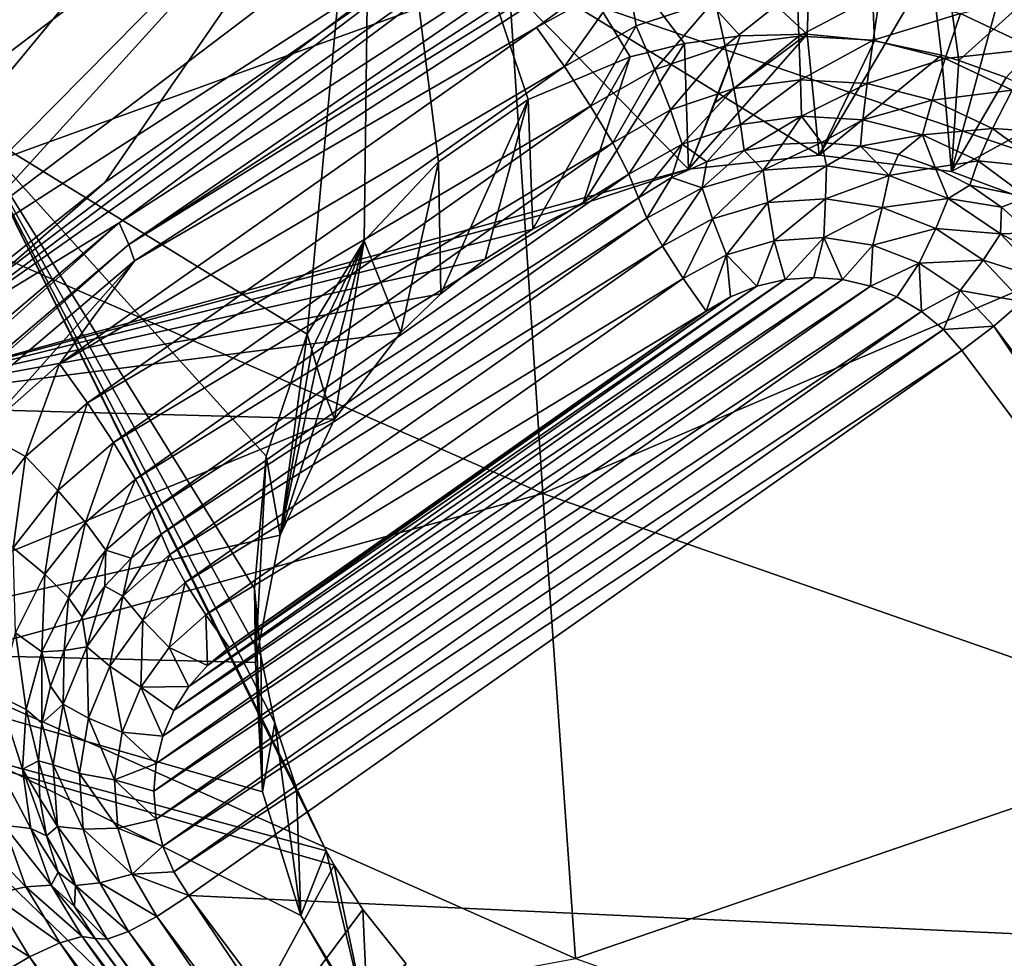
# Model space of a CAD drawing. Header units: metres. Extents: x -25 to 70, y -236 to 25.
# Tile 91 of 256: x -6.96 to -5.29, y -212.25 to -210.66. Entities that reach past the tile are written whole.
import ezdxf

# ---------------------------------------------------------------- set-up
doc = ezdxf.new("R2010")
doc.units = ezdxf.units.M
doc.layers.add('solid_10481002', color=7, linetype='CONTINUOUS')

msp = doc.modelspace()

# ---------------------------------------------------------------- linework, layer by layer
at = {"layer": 'solid_10481002'}
for points in [[(-5.57285, -209.262741, 230.117203), (-5.626935, -210.686478, 230.143997), (-6.365179, -210.004929, 230.302261)], [(-5.57285, -209.262741, 230.117203), (-5.512721, -210.697388, 230.122452), (-5.626935, -210.686478, 230.143997)], [(-5.57285, -209.262741, 230.117203), (-5.369899, -210.730759, 230.098358), (-5.399574, -210.721954, 230.103088)], [(-4.737772, -210.161636, 229.956314), (-5.369899, -210.730759, 230.098358), (-5.57285, -209.262741, 230.117203)], [(-5.57285, -209.262741, 230.117203), (-5.399574, -210.721954, 230.103088), (-5.512721, -210.697388, 230.122452)], [(-6.365179, -210.004929, 230.302261), (-7.053405, -210.839172, 230.510254), (-7.533273, -209.531601, 230.714996)], [(-6.365179, -210.004929, 230.302261), (-6.474785, -211.195145, 230.365234), (-7.053405, -210.839172, 230.510254)], [(-6.365179, -210.004929, 230.302261), (-6.378464, -211.03685, 230.331512), (-6.474785, -211.195145, 230.365234)], [(-6.365179, -210.004929, 230.302261), (-6.252166, -210.902588, 230.293243), (-6.378464, -211.03685, 230.331512)], [(-6.365179, -210.004929, 230.302261), (-5.740526, -210.689255, 230.167221), (-5.83538, -210.702286, 230.187912)], [(-6.365179, -210.004929, 230.302261), (-5.626935, -210.686478, 230.143997), (-5.740526, -210.689255, 230.167221)], [(-6.365179, -210.004929, 230.302261), (-5.83538, -210.702286, 230.187912), (-5.927499, -210.724854, 230.209106)], [(-6.365179, -210.004929, 230.302261), (-5.927499, -210.724854, 230.209106), (-6.100134, -210.797134, 230.251831)], [(-6.365179, -210.004929, 230.302261), (-6.100134, -210.797134, 230.251831), (-6.252166, -210.902588, 230.293243)], [(-4.960268, -210.988815, 336.785858), (-5.012482, -210.012955, 338.972931), (-6.133664, -210.586044, 336.552643)], [(-6.133664, -210.586044, 336.552643), (-7.265512, -210.099854, 336.275299), (-7.201069, -210.973557, 334.059875)], [(-4.737772, -210.161636, 229.956314), (-5.289479, -210.759811, 230.08638), (-5.369899, -210.730759, 230.098358)], [(-5.177682, -210.167068, 229.14035), (-6.225438, -210.511856, 229.226318), (-5.606869, -210.891617, 229.320999)], [(-5.177682, -210.167068, 229.14035), (-5.606869, -210.891617, 229.320999), (-5.382464, -210.919479, 229.327942)], [(-5.177682, -210.167068, 229.14035), (-5.382464, -210.919479, 229.327942), (-5.171377, -210.997971, 229.347519)], [(-7.384721, -211.389084, 228.387619), (-7.415864, -211.046509, 229.874924), (-6.325528, -210.222198, 229.669403)], [(-7.287333, -211.195282, 229.912018), (-6.325528, -210.222198, 229.669403), (-7.415864, -211.046509, 229.874924)], [(-6.818176, -210.937943, 228.275146), (-7.384721, -211.389084, 228.387619), (-6.325528, -210.222198, 229.669403)], [(-6.225438, -210.3909, 229.711472), (-6.325528, -210.222198, 229.669403), (-7.287333, -211.195282, 229.912018)], [(-6.222435, -210.523727, 228.17186), (-6.818176, -210.937943, 228.275146), (-6.325528, -210.222198, 229.669403)], [(-6.793688, -211.006485, 228.132156), (-5.579936, -210.219574, 227.935944), (-6.777532, -211.043076, 228.072403)], [(-5.995832, -210.411774, 228.061264), (-5.579936, -210.219574, 227.935944), (-6.793688, -211.006485, 228.132156)], [(-5.579936, -210.219574, 227.935944), (-5.566665, -210.258041, 227.876678), (-6.777532, -211.043076, 228.072403)], [(-6.777532, -211.043076, 228.072403), (-5.566665, -210.258041, 227.876678), (-5.558582, -210.286697, 227.820068)], [(-6.777532, -211.043076, 228.072403), (-5.558582, -210.286697, 227.820068), (-6.767673, -211.070587, 228.015518)], [(-6.086112, -210.674957, 227.916885), (-6.767673, -211.070587, 228.015518), (-5.558582, -210.286697, 227.820068)], [(-5.931058, -210.589493, 227.895569), (-6.086112, -210.674957, 227.916885), (-5.558582, -210.286697, 227.820068)], [(-6.225438, -210.3909, 229.711472), (-7.287333, -211.195282, 229.912018), (-6.225438, -210.511856, 229.226318)], [(-5.995832, -210.411774, 228.061264), (-7.132682, -211.213196, 228.261093), (-6.222435, -210.523727, 228.17186)], [(-5.995832, -210.411774, 228.061264), (-6.793688, -211.006485, 228.132156), (-7.132682, -211.213196, 228.261093)], [(-5.828439, -210.915482, 229.32695), (-6.225438, -210.511856, 229.226318), (-7.287333, -211.316238, 229.426865)], [(-7.287333, -211.195282, 229.912018), (-7.287333, -211.316238, 229.426865), (-6.225438, -210.511856, 229.226318)], [(-5.606869, -210.891617, 229.320999), (-6.225438, -210.511856, 229.226318), (-5.828439, -210.915482, 229.32695)], [(-7.132682, -211.213196, 228.261093), (-6.818176, -210.937943, 228.275146), (-6.222435, -210.523727, 228.17186)], [(-6.075615, -211.465546, 334.30188), (-6.133664, -210.586044, 336.552643), (-7.201069, -210.973557, 334.059875)], [(-4.960268, -210.988815, 336.785858), (-6.133664, -210.586044, 336.552643), (-6.075615, -211.465546, 334.30188)], [(-6.038418, -210.741364, 227.921906), (-6.086112, -210.674957, 227.916885), (-5.931058, -210.589493, 227.895569)], [(-6.038418, -210.741364, 227.921906), (-5.931058, -210.589493, 227.895569), (-5.916841, -210.672226, 227.904678)], [(-5.916841, -210.672226, 227.904678), (-5.931058, -210.589493, 227.895569), (-5.783699, -210.627426, 227.893509)], [(-5.783699, -210.627426, 227.893509), (-5.644107, -210.608688, 227.888824), (-5.766151, -210.706268, 227.879395)], [(-5.644107, -210.608688, 227.888824), (-5.641156, -210.689484, 227.875214), (-5.766151, -210.706268, 227.879395)], [(-5.644107, -210.608688, 227.888824), (-5.50343, -210.616745, 227.890839), (-5.641156, -210.689484, 227.875214)], [(-5.916841, -210.672226, 227.904678), (-5.783699, -210.627426, 227.893509), (-5.885373, -210.746384, 227.889404)], [(-5.783699, -210.627426, 227.893509), (-5.766151, -210.706268, 227.879395), (-5.885373, -210.746384, 227.889404)], [(-5.50343, -210.616745, 227.890839), (-5.515189, -210.696701, 227.877014), (-5.641156, -210.689484, 227.875214)], [(-5.50343, -210.616745, 227.890839), (-5.367076, -210.65126, 227.899445), (-5.515189, -210.696701, 227.877014)], [(-5.367076, -210.65126, 227.899445), (-5.236443, -210.619583, 227.903076), (-5.240283, -210.710938, 227.914322)], [(-5.367076, -210.65126, 227.899445), (-5.393091, -210.727615, 227.88472), (-5.515189, -210.696701, 227.877014)], [(-5.367076, -210.65126, 227.899445), (-5.240283, -210.710938, 227.914322), (-5.393091, -210.727615, 227.88472)], [(-6.086112, -210.674957, 227.916885), (-6.89513, -211.245285, 228.059082), (-6.767673, -211.070587, 228.015518)], [(-6.038418, -210.741364, 227.921906), (-6.89513, -211.245285, 228.059082), (-6.086112, -210.674957, 227.916885)], [(-6.038418, -210.741364, 227.921906), (-5.916841, -210.672226, 227.904678), (-5.994238, -210.808289, 227.904831)], [(-5.916841, -210.672226, 227.904678), (-5.885373, -210.746384, 227.889404), (-5.994238, -210.808289, 227.904831)], [(-5.83538, -210.702286, 230.187912), (-5.740526, -210.689255, 230.167221), (-5.828439, -210.915482, 229.32695)], [(-5.626935, -210.686478, 230.143997), (-5.606869, -210.891617, 229.320999), (-5.828439, -210.915482, 229.32695)], [(-5.626935, -210.686478, 230.143997), (-5.828439, -210.915482, 229.32695), (-5.783675, -210.802719, 229.740265)], [(-5.783675, -210.802719, 229.740265), (-5.828439, -210.915482, 229.32695), (-5.740526, -210.689255, 230.167221)], [(-5.626935, -210.686478, 230.143997), (-5.783675, -210.802719, 229.740265), (-5.740526, -210.689255, 230.167221)], [(-5.766151, -210.706268, 227.879395), (-5.641156, -210.689484, 227.875214), (-5.75133, -210.778717, 227.843994)], [(-5.641156, -210.689484, 227.875214), (-5.638663, -210.763596, 227.840225), (-5.75133, -210.778717, 227.843994)], [(-5.641156, -210.689484, 227.875214), (-5.515189, -210.696701, 227.877014), (-5.638663, -210.763596, 227.840225)], [(-5.515189, -210.696701, 227.877014), (-5.525121, -210.770096, 227.841843), (-5.638663, -210.763596, 227.840225)], [(-5.626935, -210.686478, 230.143997), (-5.512721, -210.697388, 230.122452), (-5.606869, -210.891617, 229.320999)], [(-5.512721, -210.697388, 230.122452), (-5.399574, -210.721954, 230.103088), (-5.606869, -210.891617, 229.320999)], [(-5.515189, -210.696701, 227.877014), (-5.393091, -210.727615, 227.88472), (-5.525121, -210.770096, 227.841843)], [(-5.83538, -210.702286, 230.187912), (-5.828439, -210.915482, 229.32695), (-6.007415, -210.974152, 229.341583)], [(-5.927499, -210.724854, 230.209106), (-5.83538, -210.702286, 230.187912), (-6.007415, -210.974152, 229.341583)], [(-5.885373, -210.746384, 227.889404), (-5.766151, -210.706268, 227.879395), (-5.858793, -210.81488, 227.853012)], [(-5.766151, -210.706268, 227.879395), (-5.75133, -210.778717, 227.843994), (-5.858793, -210.81488, 227.853012)], [(-5.240283, -210.710938, 227.914322), (-5.279556, -210.781036, 227.898041), (-5.393091, -210.727615, 227.88472)], [(-6.100134, -210.797134, 230.251831), (-5.927499, -210.724854, 230.209106), (-6.092576, -211.016861, 229.352219)], [(-5.927499, -210.724854, 230.209106), (-6.007415, -210.974152, 229.341583), (-6.092576, -211.016861, 229.352219)], [(-5.399574, -210.721954, 230.103088), (-5.382464, -210.919479, 229.327942), (-5.606869, -210.891617, 229.320999)], [(-5.393091, -210.727615, 227.88472), (-5.415066, -210.797958, 227.848785), (-5.525121, -210.770096, 227.841843)], [(-5.393091, -210.727615, 227.88472), (-5.279556, -210.781036, 227.898041), (-5.415066, -210.797958, 227.848785)], [(-5.399574, -210.721954, 230.103088), (-5.369899, -210.730759, 230.098358), (-5.382464, -210.919479, 229.327942)], [(-5.369899, -210.730759, 230.098358), (-5.289479, -210.759811, 230.08638), (-5.382464, -210.919479, 229.327942)], [(-6.038418, -210.741364, 227.921906), (-6.847435, -211.311691, 228.064102), (-6.89513, -211.245285, 228.059082)], [(-6.038418, -210.741364, 227.921906), (-5.994238, -210.808289, 227.904831), (-6.847435, -211.311691, 228.064102)], [(-5.994238, -210.808289, 227.904831), (-5.885373, -210.746384, 227.889404), (-5.95692, -210.870682, 227.866928)], [(-5.885373, -210.746384, 227.889404), (-5.858793, -210.81488, 227.853012), (-5.95692, -210.870682, 227.866928)], [(-5.75133, -210.778717, 227.843994), (-5.638663, -210.763596, 227.840225), (-5.740342, -210.839371, 227.789932)], [(-5.638663, -210.763596, 227.840225), (-5.636815, -210.82547, 227.786469), (-5.740342, -210.839371, 227.789932)], [(-5.638663, -210.763596, 227.840225), (-5.525121, -210.770096, 227.841843), (-5.636815, -210.82547, 227.786469)], [(-5.289479, -210.759811, 230.08638), (-5.184023, -210.81041, 230.072708), (-5.382464, -210.919479, 229.327942)], [(-5.858793, -210.81488, 227.853012), (-5.75133, -210.778717, 227.843994), (-5.839086, -210.872589, 227.798218)], [(-5.75133, -210.778717, 227.843994), (-5.740342, -210.839371, 227.789932), (-5.839086, -210.872589, 227.798218)], [(-5.525121, -210.770096, 227.841843), (-5.532484, -210.831436, 227.787949), (-5.636815, -210.82547, 227.786469)], [(-5.525121, -210.770096, 227.841843), (-5.415066, -210.797958, 227.848785), (-5.532484, -210.831436, 227.787949)], [(-5.279556, -210.781036, 227.898041), (-5.312728, -210.846115, 227.860794), (-5.415066, -210.797958, 227.848785)], [(-5.279556, -210.781036, 227.898041), (-5.178945, -210.854935, 227.916473), (-5.312728, -210.846115, 227.860794)], [(-6.252166, -210.902588, 230.293243), (-6.100134, -210.797134, 230.251831), (-6.248055, -211.126572, 229.379578)], [(-6.100134, -210.797134, 230.251831), (-6.173182, -211.067886, 229.364944), (-6.248055, -211.126572, 229.379578)], [(-6.100134, -210.797134, 230.251831), (-6.092576, -211.016861, 229.352219), (-6.173182, -211.067886, 229.364944)], [(-5.415066, -210.797958, 227.848785), (-5.431358, -210.85704, 227.794342), (-5.532484, -210.831436, 227.787949)], [(-5.415066, -210.797958, 227.848785), (-5.312728, -210.846115, 227.860794), (-5.431358, -210.85704, 227.794342)], [(-5.994238, -210.808289, 227.904831), (-6.803255, -211.378616, 228.047043), (-6.847435, -211.311691, 228.064102)], [(-5.994238, -210.808289, 227.904831), (-5.95692, -210.870682, 227.866928), (-6.803255, -211.378616, 228.047043)], [(-5.95692, -210.870682, 227.866928), (-5.858793, -210.81488, 227.853012), (-5.929252, -210.923874, 227.811005)], [(-5.858793, -210.81488, 227.853012), (-5.839086, -210.872589, 227.798218), (-5.929252, -210.923874, 227.811005)], [(-5.184023, -210.81041, 230.072708), (-5.171377, -210.997971, 229.347519), (-5.382464, -210.919479, 229.327942)], [(-5.734022, -210.883545, 227.721542), (-5.740342, -210.839371, 227.789932), (-5.636815, -210.82547, 227.786469)], [(-5.668782, -210.872665, 227.718826), (-5.734022, -210.883545, 227.721542), (-5.636815, -210.82547, 227.786469)], [(-5.602637, -210.870148, 227.718201), (-5.668782, -210.872665, 227.718826), (-5.636815, -210.82547, 227.786469)], [(-5.602637, -210.870148, 227.718201), (-5.636815, -210.82547, 227.786469), (-5.532484, -210.831436, 227.787949)], [(-5.536719, -210.876022, 227.719666), (-5.602637, -210.870148, 227.718201), (-5.532484, -210.831436, 227.787949)], [(-5.536719, -210.876022, 227.719666), (-5.532484, -210.831436, 227.787949), (-5.431358, -210.85704, 227.794342)], [(-7.053405, -210.839172, 230.510254), (-6.442921, -212.07106, 230.438766), (-7.626276, -211.751816, 230.737808)], [(-7.053405, -210.839172, 230.510254), (-6.474785, -211.195145, 230.365234), (-6.544286, -211.40181, 230.397232)], [(-7.053405, -210.839172, 230.510254), (-6.544286, -211.40181, 230.397232), (-6.563977, -211.626511, 230.4207)], [(-7.053405, -210.839172, 230.510254), (-6.563977, -211.626511, 230.4207), (-6.55375, -211.740814, 230.428833)], [(-7.053405, -210.839172, 230.510254), (-6.55375, -211.740814, 230.428833), (-6.530007, -211.854187, 230.434525)], [(-7.053405, -210.839172, 230.510254), (-6.530007, -211.854187, 230.434525), (-6.492926, -211.964859, 230.437805)], [(-7.053405, -210.839172, 230.510254), (-6.492926, -211.964859, 230.437805), (-6.442921, -212.07106, 230.438766)], [(-5.797241, -210.902603, 227.726288), (-5.839086, -210.872589, 227.798218), (-5.740342, -210.839371, 227.789932)], [(-5.734022, -210.883545, 227.721542), (-5.797241, -210.902603, 227.726288), (-5.740342, -210.839371, 227.789932)], [(-5.312728, -210.846115, 227.860794), (-5.337323, -210.901306, 227.805374), (-5.431358, -210.85704, 227.794342)], [(-5.312728, -210.846115, 227.860794), (-5.222042, -210.912735, 227.877411), (-5.337323, -210.901306, 227.805374)], [(-5.178945, -210.854935, 227.916473), (-5.222042, -210.912735, 227.877411), (-5.312728, -210.846115, 227.860794)], [(-5.472156, -210.890198, 227.72319), (-5.536719, -210.876022, 227.719666), (-5.431358, -210.85704, 227.794342)], [(-5.410051, -210.91243, 227.728745), (-5.472156, -210.890198, 227.72319), (-5.431358, -210.85704, 227.794342)], [(-5.410051, -210.91243, 227.728745), (-5.431358, -210.85704, 227.794342), (-5.337323, -210.901306, 227.805374)], [(-5.95692, -210.870682, 227.866928), (-6.765937, -211.44101, 228.009125), (-6.803255, -211.378616, 228.047043)], [(-5.95692, -210.870682, 227.866928), (-5.929252, -210.923874, 227.811005), (-6.765937, -211.44101, 228.009125)], [(-5.91334, -210.96376, 227.741531), (-5.929252, -210.923874, 227.811005), (-5.839086, -210.872589, 227.798218)], [(-5.857356, -210.929489, 227.732986), (-5.91334, -210.96376, 227.741531), (-5.839086, -210.872589, 227.798218)], [(-5.797241, -210.902603, 227.726288), (-5.857356, -210.929489, 227.732986), (-5.839086, -210.872589, 227.798218)], [(-5.701829, -210.916809, 227.664551), (-5.734022, -210.883545, 227.721542), (-5.668782, -210.872665, 227.718826)], [(-5.701829, -210.916809, 227.664551), (-5.668782, -210.872665, 227.718826), (-5.602637, -210.870148, 227.718201)], [(-5.701829, -210.916809, 227.664551), (-5.602637, -210.870148, 227.718201), (-5.59429, -210.909775, 227.662796)], [(-5.59429, -210.909775, 227.662796), (-5.602637, -210.870148, 227.718201), (-5.536719, -210.876022, 227.719666)], [(-5.59429, -210.909775, 227.662796), (-5.536719, -210.876022, 227.719666), (-5.487833, -210.926132, 227.66687)], [(-5.487833, -210.926132, 227.66687), (-5.536719, -210.876022, 227.719666), (-5.472156, -210.890198, 227.72319)], [(-5.80506, -210.946884, 227.672043), (-5.797241, -210.902603, 227.726288), (-5.734022, -210.883545, 227.721542)], [(-5.80506, -210.946884, 227.672043), (-5.734022, -210.883545, 227.721542), (-5.701829, -210.916809, 227.664551)], [(-5.487833, -210.926132, 227.66687), (-5.472156, -210.890198, 227.72319), (-5.410051, -210.91243, 227.728745)], [(-6.007415, -210.974152, 229.341583), (-5.828439, -210.915482, 229.32695), (-7.287333, -211.316238, 229.426865)], [(-6.378464, -211.03685, 230.331512), (-6.252166, -210.902588, 230.293243), (-6.316175, -211.192032, 229.395905)], [(-6.252166, -210.902588, 230.293243), (-6.248055, -211.126572, 229.379578), (-6.316175, -211.192032, 229.395905)], [(-5.80506, -210.946884, 227.672043), (-5.857356, -210.929489, 227.732986), (-5.797241, -210.902603, 227.726288)], [(-5.701829, -210.916809, 227.664551), (-5.59429, -210.909775, 227.662796), (-5.693851, -210.971939, 227.625183)], [(-5.59429, -210.909775, 227.662796), (-5.596294, -210.965546, 227.623596), (-5.693851, -210.971939, 227.625183)], [(-5.59429, -210.909775, 227.662796), (-5.487833, -210.926132, 227.66687), (-5.596294, -210.965546, 227.623596)], [(-5.487833, -210.926132, 227.66687), (-5.410051, -210.91243, 227.728745), (-5.387797, -210.965073, 227.676575)], [(-5.351468, -210.942337, 227.736191), (-5.410051, -210.91243, 227.728745), (-5.337323, -210.901306, 227.805374)], [(-5.387797, -210.965073, 227.676575), (-5.410051, -210.91243, 227.728745), (-5.351468, -210.942337, 227.736191)], [(-5.351468, -210.942337, 227.736191), (-5.337323, -210.901306, 227.805374), (-5.253994, -210.962509, 227.820633)], [(-5.222042, -210.912735, 227.877411), (-5.253994, -210.962509, 227.820633), (-5.337323, -210.901306, 227.805374)], [(-5.929252, -210.923874, 227.811005), (-6.738269, -211.494202, 227.953201), (-6.765937, -211.44101, 228.009125)], [(-5.91334, -210.96376, 227.741531), (-6.738269, -211.494202, 227.953201), (-5.929252, -210.923874, 227.811005)], [(-5.898804, -210.998505, 227.684906), (-5.91334, -210.96376, 227.741531), (-5.857356, -210.929489, 227.732986)], [(-5.898804, -210.998505, 227.684906), (-5.857356, -210.929489, 227.732986), (-5.80506, -210.946884, 227.672043)], [(-5.80506, -210.946884, 227.672043), (-5.701829, -210.916809, 227.664551), (-5.787498, -210.999222, 227.631989)], [(-5.701829, -210.916809, 227.664551), (-5.693851, -210.971939, 227.625183), (-5.787498, -210.999222, 227.631989)], [(-5.487833, -210.926132, 227.66687), (-5.499721, -210.980392, 227.627289), (-5.596294, -210.965546, 227.623596)], [(-5.487833, -210.926132, 227.66687), (-5.387797, -210.965073, 227.676575), (-5.499721, -210.980392, 227.627289)], [(-7.132682, -211.213196, 228.261093), (-7.384721, -211.389084, 228.387619), (-6.818176, -210.937943, 228.275146)], [(-5.898804, -210.998505, 227.684906), (-5.80506, -210.946884, 227.672043), (-5.872539, -211.046036, 227.643661)], [(-5.80506, -210.946884, 227.672043), (-5.787498, -210.999222, 227.631989), (-5.872539, -211.046036, 227.643661)], [(-5.387797, -210.965073, 227.676575), (-5.351468, -210.942337, 227.736191), (-5.29741, -210.979416, 227.745438)], [(-5.29741, -210.979416, 227.745438), (-5.351468, -210.942337, 227.736191), (-5.253994, -210.962509, 227.820633)], [(-5.91334, -210.96376, 227.741531), (-6.722357, -211.534088, 227.883728), (-6.738269, -211.494202, 227.953201)], [(-5.898804, -210.998505, 227.684906), (-6.722357, -211.534088, 227.883728), (-5.91334, -210.96376, 227.741531)], [(-5.693851, -210.971939, 227.625183), (-5.596294, -210.965546, 227.623596), (-5.683244, -211.036758, 227.606796)], [(-5.596294, -210.965546, 227.623596), (-5.598959, -211.031235, 227.605423), (-5.683244, -211.036758, 227.606796)], [(-5.596294, -210.965546, 227.623596), (-5.499721, -210.980392, 227.627289), (-5.598959, -211.031235, 227.605423)], [(-5.387797, -210.965073, 227.676575), (-5.408972, -211.015717, 227.636093), (-5.499721, -210.980392, 227.627289)], [(-5.387797, -210.965073, 227.676575), (-5.299198, -211.024628, 227.691422), (-5.408972, -211.015717, 227.636093)], [(-5.387797, -210.965073, 227.676575), (-5.29741, -210.979416, 227.745438), (-5.299198, -211.024628, 227.691422)], [(-5.248801, -211.02301, 227.756302), (-5.29741, -210.979416, 227.745438), (-5.253994, -210.962509, 227.820633)], [(-6.092576, -211.016861, 229.352219), (-6.007415, -210.974152, 229.341583), (-7.287333, -211.316238, 229.426865)], [(-6.075615, -211.465546, 334.30188), (-7.201069, -210.973557, 334.059875), (-7.139116, -211.757141, 331.756348)], [(-5.787498, -210.999222, 227.631989), (-5.693851, -210.971939, 227.625183), (-5.764151, -211.060333, 227.612671)], [(-5.693851, -210.971939, 227.625183), (-5.683244, -211.036758, 227.606796), (-5.764151, -211.060333, 227.612671)], [(-5.499721, -210.980392, 227.627289), (-5.515523, -211.044067, 227.608627), (-5.598959, -211.031235, 227.605423)], [(-5.499721, -210.980392, 227.627289), (-5.408972, -211.015717, 227.636093), (-5.515523, -211.044067, 227.608627)], [(-5.299198, -211.024628, 227.691422), (-5.29741, -210.979416, 227.745438), (-5.248801, -211.02301, 227.756302)], [(-5.898804, -210.998505, 227.684906), (-6.707821, -211.568817, 227.827103), (-6.722357, -211.534088, 227.883728)], [(-5.898804, -210.998505, 227.684906), (-5.872539, -211.046036, 227.643661), (-6.707821, -211.568817, 227.827103)], [(-4.909739, -211.872528, 334.504822), (-4.960268, -210.988815, 336.785858), (-6.075615, -211.465546, 334.30188)], [(-5.872539, -211.046036, 227.643661), (-5.787498, -210.999222, 227.631989), (-5.837623, -211.100784, 227.622757)], [(-5.787498, -210.999222, 227.631989), (-5.764151, -211.060333, 227.612671), (-5.837623, -211.100784, 227.622757)], [(-7.891201, -211.940384, 228.365005), (-6.793688, -211.006485, 228.132156), (-7.872434, -211.974762, 228.304703)], [(-7.132682, -211.213196, 228.261093), (-6.793688, -211.006485, 228.132156), (-7.891201, -211.940384, 228.365005)], [(-6.793688, -211.006485, 228.132156), (-6.777532, -211.043076, 228.072403), (-7.872434, -211.974762, 228.304703)], [(-5.408972, -211.015717, 227.636093), (-5.43712, -211.074585, 227.616226), (-5.515523, -211.044067, 227.608627)], [(-5.408972, -211.015717, 227.636093), (-5.328598, -211.069748, 227.649567), (-5.43712, -211.074585, 227.616226)], [(-5.299198, -211.024628, 227.691422), (-5.328598, -211.069748, 227.649567), (-5.408972, -211.015717, 227.636093)], [(-6.173182, -211.067886, 229.364944), (-6.092576, -211.016861, 229.352219), (-7.287333, -211.316238, 229.426865)], [(-5.683244, -211.036758, 227.606796), (-5.598959, -211.031235, 227.605423), (-5.664706, -211.102585, 227.611252)], [(-5.598959, -211.031235, 227.605423), (-5.615987, -211.098831, 227.610321), (-5.664706, -211.102585, 227.611252)], [(-5.598959, -211.031235, 227.605423), (-5.567374, -211.102539, 227.611237), (-5.615987, -211.098831, 227.610321)], [(-5.598959, -211.031235, 227.605423), (-5.515523, -211.044067, 227.608627), (-5.567374, -211.102539, 227.611237)], [(-5.299198, -211.024628, 227.691422), (-5.22648, -211.101822, 227.710678), (-5.328598, -211.069748, 227.649567)], [(-5.299198, -211.024628, 227.691422), (-5.248801, -211.02301, 227.756302), (-5.206472, -211.072388, 227.768616)], [(-5.299198, -211.024628, 227.691422), (-5.206472, -211.072388, 227.768616), (-5.22648, -211.101822, 227.710678)], [(-7.872434, -211.974762, 228.304703), (-6.777532, -211.043076, 228.072403), (-7.860935, -212.000885, 228.247467)], [(-6.777532, -211.043076, 228.072403), (-6.767673, -211.070587, 228.015518), (-7.860935, -212.000885, 228.247467)], [(-5.872539, -211.046036, 227.643661), (-6.681556, -211.616364, 227.785858), (-6.707821, -211.568817, 227.827103)], [(-5.872539, -211.046036, 227.643661), (-5.837623, -211.100784, 227.622757), (-6.681556, -211.616364, 227.785858)], [(-6.466885, -211.221298, 230.192291), (-6.474785, -211.195145, 230.365234), (-6.378464, -211.03685, 230.331512)], [(-6.459063, -211.248718, 230.018051), (-6.466885, -211.221298, 230.192291), (-6.378464, -211.03685, 230.331512)], [(-6.444742, -211.296387, 229.716248), (-6.459063, -211.248718, 230.018051), (-6.378464, -211.03685, 230.331512)], [(-6.444742, -211.296387, 229.716248), (-6.378464, -211.03685, 230.331512), (-6.428762, -211.339111, 229.432571)], [(-6.378464, -211.03685, 230.331512), (-6.316175, -211.192032, 229.395905), (-6.428762, -211.339111, 229.432571)], [(-5.764151, -211.060333, 227.612671), (-5.683244, -211.036758, 227.606796), (-5.71226, -211.113724, 227.614029)], [(-5.683244, -211.036758, 227.606796), (-5.664706, -211.102585, 227.611252), (-5.71226, -211.113724, 227.614029)], [(-5.515523, -211.044067, 227.608627), (-5.51996, -211.113586, 227.613998), (-5.567374, -211.102539, 227.611237)], [(-5.515523, -211.044067, 227.608627), (-5.43712, -211.074585, 227.616226), (-5.51996, -211.113586, 227.613998)], [(-5.837623, -211.100784, 227.622757), (-5.764151, -211.060333, 227.612671), (-5.798158, -211.156296, 227.624649)], [(-5.764151, -211.060333, 227.612671), (-5.757185, -211.131882, 227.618561), (-5.798158, -211.156296, 227.624649)], [(-5.764151, -211.060333, 227.612671), (-5.71226, -211.113724, 227.614029), (-5.757185, -211.131882, 227.618561)], [(-7.026819, -211.361954, 228.088165), (-7.860935, -212.000885, 228.247467), (-6.767673, -211.070587, 228.015518)], [(-6.248055, -211.126572, 229.379578), (-6.173182, -211.067886, 229.364944), (-7.287333, -211.316238, 229.426865)], [(-6.89513, -211.245285, 228.059082), (-7.026819, -211.361954, 228.088165), (-6.767673, -211.070587, 228.015518)], [(-5.43712, -211.074585, 227.616226), (-5.474821, -211.13176, 227.61853), (-5.51996, -211.113586, 227.613998)], [(-5.43712, -211.074585, 227.616226), (-5.433145, -211.156616, 227.624725), (-5.474821, -211.13176, 227.61853)], [(-5.328598, -211.069748, 227.649567), (-5.367681, -211.121262, 227.627869), (-5.43712, -211.074585, 227.616226)], [(-5.43712, -211.074585, 227.616226), (-5.367681, -211.121262, 227.627869), (-5.433145, -211.156616, 227.624725)], [(-5.328598, -211.069748, 227.649567), (-5.26263, -211.139771, 227.667023), (-5.367681, -211.121262, 227.627869)], [(-5.328598, -211.069748, 227.649567), (-5.22648, -211.101822, 227.710678), (-5.26263, -211.139771, 227.667023)], [(-5.615987, -211.098831, 227.610321), (-6.719794, -211.876968, 227.804321), (-6.701061, -211.833176, 227.793411)], [(-5.615987, -211.098831, 227.610321), (-5.567374, -211.102539, 227.611237), (-6.719794, -211.876968, 227.804321)], [(-5.664706, -211.102585, 227.611252), (-5.615987, -211.098831, 227.610321), (-6.701061, -211.833176, 227.793411)], [(-5.51996, -211.113586, 227.613998), (-6.735003, -211.970139, 227.82756), (-6.731185, -211.922974, 227.815796)], [(-5.51996, -211.113586, 227.613998), (-5.474821, -211.13176, 227.61853), (-6.735003, -211.970139, 227.82756)], [(-5.567374, -211.102539, 227.611237), (-6.731185, -211.922974, 227.815796), (-6.719794, -211.876968, 227.804321)], [(-5.567374, -211.102539, 227.611237), (-5.51996, -211.113586, 227.613998), (-6.731185, -211.922974, 227.815796)], [(-5.664706, -211.102585, 227.611252), (-6.701061, -211.833176, 227.793411), (-6.675438, -211.792725, 227.783325)], [(-5.837623, -211.100784, 227.622757), (-6.64664, -211.671112, 227.764969), (-6.681556, -211.616364, 227.785858)], [(-5.71226, -211.113724, 227.614029), (-5.664706, -211.102585, 227.611252), (-6.675438, -211.792725, 227.783325)], [(-5.71226, -211.113724, 227.614029), (-6.675438, -211.792725, 227.783325), (-6.643766, -211.756882, 227.774384)], [(-5.837623, -211.100784, 227.622757), (-5.798158, -211.156296, 227.624649), (-6.64664, -211.671112, 227.764969)], [(-5.757185, -211.131882, 227.618561), (-5.71226, -211.113724, 227.614029), (-6.643766, -211.756882, 227.774384)], [(-6.316175, -211.192032, 229.395905), (-6.248055, -211.126572, 229.379578), (-7.287333, -211.316238, 229.426865)], [(-5.474821, -211.13176, 227.61853), (-6.731136, -212.01741, 227.83934), (-6.735003, -211.970139, 227.82756)], [(-5.474821, -211.13176, 227.61853), (-5.433145, -211.156616, 227.624725), (-6.731136, -212.01741, 227.83934)], [(-5.757185, -211.131882, 227.618561), (-6.643766, -211.756882, 227.774384), (-6.607175, -211.726624, 227.766846)], [(-5.798158, -211.156296, 227.624649), (-5.757185, -211.131882, 227.618561), (-6.607175, -211.726624, 227.766846)], [(-5.367681, -211.121262, 227.627869), (-5.396199, -211.187347, 227.632385), (-5.433145, -211.156616, 227.624725)], [(-5.367681, -211.121262, 227.627869), (-5.310688, -211.181763, 227.64296), (-5.396199, -211.187347, 227.632385)], [(-5.367681, -211.121262, 227.627869), (-5.26263, -211.139771, 227.667023), (-5.310688, -211.181763, 227.64296)], [(-5.310688, -211.181763, 227.64296), (-5.26263, -211.139771, 227.667023), (-4.546566, -212.20224, 227.897385)], [(-5.433145, -211.156616, 227.624725), (-6.719646, -212.063553, 227.850845), (-6.731136, -212.01741, 227.83934)], [(-5.433145, -211.156616, 227.624725), (-5.396199, -211.187347, 227.632385), (-6.719646, -212.063553, 227.850845)], [(-5.798158, -211.156296, 227.624649), (-6.607175, -211.726624, 227.766846), (-6.64664, -211.671112, 227.764969)], [(-5.310688, -211.181763, 227.64296), (-5.365006, -211.222855, 227.641235), (-5.396199, -211.187347, 227.632385)], [(-5.310688, -211.181763, 227.64296), (-4.600886, -212.243347, 227.895676), (-5.365006, -211.222855, 227.641235)], [(-5.310688, -211.181763, 227.64296), (-4.546566, -212.20224, 227.897385), (-4.600886, -212.243347, 227.895676)], [(-6.428762, -211.339111, 229.432571), (-6.316175, -211.192032, 229.395905), (-7.287333, -211.316238, 229.426865)], [(-5.396199, -211.187347, 227.632385), (-6.700941, -212.107147, 227.86171), (-6.719646, -212.063553, 227.850845)], [(-5.396199, -211.187347, 227.632385), (-5.365006, -211.222855, 227.641235), (-6.700941, -212.107147, 227.86171)], [(-6.544286, -211.40181, 230.397232), (-6.474785, -211.195145, 230.365234), (-6.520449, -211.536163, 229.481705)], [(-6.466885, -211.221298, 230.192291), (-6.520449, -211.536163, 229.481705), (-6.474785, -211.195145, 230.365234)], [(-5.365006, -211.222855, 227.641235), (-6.675779, -212.146896, 227.871628), (-6.700941, -212.107147, 227.86171)], [(-5.365006, -211.222855, 227.641235), (-4.600886, -212.243347, 227.895676), (-6.675779, -212.146896, 227.871628)], [(-6.459063, -211.248718, 230.018051), (-6.520449, -211.536163, 229.481705), (-6.466885, -211.221298, 230.192291)], [(-6.952775, -211.402512, 228.086746), (-7.026819, -211.361954, 228.088165), (-6.89513, -211.245285, 228.059082)], [(-6.952775, -211.402512, 228.086746), (-6.89513, -211.245285, 228.059082), (-6.847435, -211.311691, 228.064102)], [(-6.444742, -211.296387, 229.716248), (-6.520449, -211.536163, 229.481705), (-6.459063, -211.248718, 230.018051)], [(-6.444742, -211.296387, 229.716248), (-6.428762, -211.339111, 229.432571), (-6.520449, -211.536163, 229.481705)], [(-7.387645, -211.731537, 229.530411), (-6.428762, -211.339111, 229.432571), (-7.287333, -211.316238, 229.426865)], [(-6.952775, -211.402512, 228.086746), (-6.847435, -211.311691, 228.064102), (-6.89758, -211.459946, 228.067322)], [(-6.847435, -211.311691, 228.064102), (-6.803255, -211.378616, 228.047043), (-6.89758, -211.459946, 228.067322)], [(-7.387645, -211.731537, 229.530411), (-6.520449, -211.536163, 229.481705), (-6.428762, -211.339111, 229.432571)], [(-7.037828, -211.511536, 228.113937), (-7.026819, -211.361954, 228.088165), (-6.952775, -211.402512, 228.086746)], [(-6.89758, -211.459946, 228.067322), (-6.803255, -211.378616, 228.047043), (-6.850958, -211.514313, 228.027405)], [(-6.803255, -211.378616, 228.047043), (-6.765937, -211.44101, 228.009125), (-6.850958, -211.514313, 228.027405)], [(-7.037828, -211.511536, 228.113937), (-6.952775, -211.402512, 228.086746), (-6.97374, -211.557571, 228.09166)], [(-6.952775, -211.402512, 228.086746), (-6.89758, -211.459946, 228.067322), (-6.97374, -211.557571, 228.09166)], [(-6.563977, -211.626511, 230.4207), (-6.544286, -211.40181, 230.397232), (-6.56231, -211.751907, 229.535492)], [(-6.544286, -211.40181, 230.397232), (-6.520449, -211.536163, 229.481705), (-6.56231, -211.751907, 229.535492)], [(-6.850958, -211.514313, 228.027405), (-6.765937, -211.44101, 228.009125), (-6.816393, -211.561554, 227.969986)], [(-6.765937, -211.44101, 228.009125), (-6.738269, -211.494202, 227.953201), (-6.816393, -211.561554, 227.969986)], [(-6.020028, -212.25386, 331.960388), (-6.075615, -211.465546, 334.30188), (-7.139116, -211.757141, 331.756348)], [(-6.97374, -211.557571, 228.09166), (-6.89758, -211.459946, 228.067322), (-6.919607, -211.60231, 228.049332)], [(-6.89758, -211.459946, 228.067322), (-6.850958, -211.514313, 228.027405), (-6.919607, -211.60231, 228.049332)], [(-4.909739, -211.872528, 334.504822), (-6.075615, -211.465546, 334.30188), (-6.020028, -212.25386, 331.960388)], [(-6.773251, -211.57515, 227.893982), (-6.816393, -211.561554, 227.969986), (-6.738269, -211.494202, 227.953201)], [(-6.773251, -211.57515, 227.893982), (-6.738269, -211.494202, 227.953201), (-6.722357, -211.534088, 227.883728)], [(-6.919607, -211.60231, 228.049332), (-6.850958, -211.514313, 228.027405), (-6.879472, -211.64241, 227.990143)], [(-6.850958, -211.514313, 228.027405), (-6.816393, -211.561554, 227.969986), (-6.879472, -211.64241, 227.990143)], [(-7.387645, -211.731537, 229.530411), (-6.56231, -211.751907, 229.535492), (-6.520449, -211.536163, 229.481705)], [(-6.787378, -211.639389, 227.844696), (-6.773251, -211.57515, 227.893982), (-6.722357, -211.534088, 227.883728)], [(-6.787378, -211.639389, 227.844696), (-6.722357, -211.534088, 227.883728), (-6.707821, -211.568817, 227.827103)], [(-6.97374, -211.557571, 228.09166), (-6.919607, -211.60231, 228.049332), (-6.969244, -211.701599, 228.074097)], [(-6.85639, -211.674774, 227.918808), (-6.879472, -211.64241, 227.990143), (-6.816393, -211.561554, 227.969986)], [(-6.818185, -211.622314, 227.905731), (-6.85639, -211.674774, 227.918808), (-6.816393, -211.561554, 227.969986)], [(-6.773251, -211.57515, 227.893982), (-6.818185, -211.622314, 227.905731), (-6.816393, -211.561554, 227.969986)], [(-6.787378, -211.639389, 227.844696), (-6.818185, -211.622314, 227.905731), (-6.773251, -211.57515, 227.893982)], [(-6.787378, -211.639389, 227.844696), (-6.707821, -211.568817, 227.827103), (-6.753727, -211.680374, 227.801819)], [(-6.707821, -211.568817, 227.827103), (-6.681556, -211.616364, 227.785858), (-6.753727, -211.680374, 227.801819)], [(-6.969244, -211.701599, 228.074097), (-6.919607, -211.60231, 228.049332), (-6.925082, -211.733658, 228.012894)], [(-6.919607, -211.60231, 228.049332), (-6.879472, -211.64241, 227.990143), (-6.925082, -211.733658, 228.012894)], [(-6.753727, -211.680374, 227.801819), (-6.681556, -211.616364, 227.785858), (-6.708993, -211.72641, 227.778748)], [(-6.681556, -211.616364, 227.785858), (-6.64664, -211.671112, 227.764969), (-6.708993, -211.72641, 227.778748)], [(-6.84876, -211.725342, 227.866135), (-6.85639, -211.674774, 227.918808), (-6.818185, -211.622314, 227.905731)], [(-6.84876, -211.725342, 227.866135), (-6.818185, -211.622314, 227.905731), (-6.787378, -211.639389, 227.844696)], [(-6.563977, -211.626511, 230.4207), (-6.56231, -211.751907, 229.535492), (-6.55044, -211.970947, 229.590103)], [(-6.55375, -211.740814, 230.428833), (-6.563977, -211.626511, 230.4207), (-6.55044, -211.970947, 229.590103)], [(-6.887211, -211.731613, 227.932983), (-6.925082, -211.733658, 228.012894), (-6.879472, -211.64241, 227.990143)], [(-6.85639, -211.674774, 227.918808), (-6.887211, -211.731613, 227.932983), (-6.879472, -211.64241, 227.990143)], [(-6.84876, -211.725342, 227.866135), (-6.787378, -211.639389, 227.844696), (-6.80941, -211.758362, 227.821259)], [(-6.787378, -211.639389, 227.844696), (-6.753727, -211.680374, 227.801819), (-6.80941, -211.758362, 227.821259)], [(-6.84876, -211.725342, 227.866135), (-6.887211, -211.731613, 227.932983), (-6.85639, -211.674774, 227.918808)], [(-6.80941, -211.758362, 227.821259), (-6.753727, -211.680374, 227.801819), (-6.757101, -211.793777, 227.795547)], [(-6.753727, -211.680374, 227.801819), (-6.708993, -211.72641, 227.778748), (-6.757101, -211.793777, 227.795547)], [(-6.643766, -211.756882, 227.774384), (-6.708993, -211.72641, 227.778748), (-6.64664, -211.671112, 227.764969)], [(-6.643766, -211.756882, 227.774384), (-6.64664, -211.671112, 227.764969), (-6.607175, -211.726624, 227.766846)], [(-6.997962, -211.808395, 228.100723), (-6.969244, -211.701599, 228.074097), (-6.951471, -211.831772, 228.037369)], [(-6.969244, -211.701599, 228.074097), (-6.925082, -211.733658, 228.012894), (-6.951471, -211.831772, 228.037369)], [(-7.387645, -211.731537, 229.530411), (-6.55044, -211.970947, 229.590103), (-6.56231, -211.751907, 229.535492)], [(-7.387645, -211.731537, 229.530411), (-6.485547, -212.181107, 229.642502), (-6.55044, -211.970947, 229.590103)], [(-7.387645, -211.731537, 229.530411), (-5.930698, -213.145203, 229.882889), (-6.485547, -212.181107, 229.642502)], [(-7.387645, -211.958221, 228.708221), (-5.930698, -213.145203, 229.882889), (-7.387645, -211.731537, 229.530411)], [(-6.924732, -211.854523, 227.963623), (-6.951471, -211.831772, 228.037369), (-6.925082, -211.733658, 228.012894)], [(-6.887211, -211.731613, 227.932983), (-6.910123, -211.79187, 227.948013), (-6.925082, -211.733658, 228.012894)], [(-6.910123, -211.79187, 227.948013), (-6.924732, -211.854523, 227.963623), (-6.925082, -211.733658, 228.012894)], [(-6.888887, -211.822418, 227.890335), (-6.910123, -211.79187, 227.948013), (-6.887211, -211.731613, 227.932983)], [(-6.888887, -211.822418, 227.890335), (-6.887211, -211.731613, 227.932983), (-6.84876, -211.725342, 227.866135)], [(-6.888887, -211.822418, 227.890335), (-6.84876, -211.725342, 227.866135), (-6.845812, -211.84642, 227.843216)], [(-6.84876, -211.725342, 227.866135), (-6.80941, -211.758362, 227.821259), (-6.845812, -211.84642, 227.843216)], [(-6.675438, -211.792725, 227.783325), (-6.757101, -211.793777, 227.795547), (-6.708993, -211.72641, 227.778748)], [(-6.643766, -211.756882, 227.774384), (-6.675438, -211.792725, 227.783325), (-6.708993, -211.72641, 227.778748)], [(-6.530007, -211.854187, 230.434525), (-6.55375, -211.740814, 230.428833), (-6.55044, -211.970947, 229.590103)], [(-7.626276, -211.751816, 230.737808), (-6.442921, -212.07106, 230.438766), (-6.429054, -212.095718, 230.43866)], [(-6.710117, -212.612808, 230.567459), (-7.626276, -211.751816, 230.737808), (-6.429054, -212.095718, 230.43866)], [(-6.710117, -212.612808, 230.567459), (-7.330551, -212.802902, 230.75087), (-7.626276, -211.751816, 230.737808)], [(-6.020028, -212.25386, 331.960388), (-7.139116, -211.757141, 331.756348), (-7.079894, -212.450363, 329.366119)], [(-6.845812, -211.84642, 227.843216), (-6.80941, -211.758362, 227.821259), (-6.788551, -211.869858, 227.814514)], [(-6.80941, -211.758362, 227.821259), (-6.757101, -211.793777, 227.795547), (-6.788551, -211.869858, 227.814514)], [(-6.888887, -211.822418, 227.890335), (-6.924732, -211.854523, 227.963623), (-6.910123, -211.79187, 227.948013)], [(-6.719794, -211.876968, 227.804321), (-6.788551, -211.869858, 227.814514), (-6.757101, -211.793777, 227.795547)], [(-6.675438, -211.792725, 227.783325), (-6.701061, -211.833176, 227.793411), (-6.757101, -211.793777, 227.795547)], [(-6.701061, -211.833176, 227.793411), (-6.719794, -211.876968, 227.804321), (-6.757101, -211.793777, 227.795547)], [(-7.004659, -211.918564, 228.128189), (-6.997962, -211.808395, 228.100723), (-6.957623, -211.932999, 228.062607)], [(-6.997962, -211.808395, 228.100723), (-6.951471, -211.831772, 228.037369), (-6.957623, -211.932999, 228.062607)], [(-6.930789, -211.918488, 227.979568), (-6.957623, -211.932999, 228.062607), (-6.951471, -211.831772, 228.037369)], [(-6.924732, -211.854523, 227.963623), (-6.930789, -211.918488, 227.979568), (-6.951471, -211.831772, 228.037369)], [(-6.905748, -211.925705, 227.916092), (-6.924732, -211.854523, 227.963623), (-6.888887, -211.822418, 227.890335)], [(-6.905748, -211.925705, 227.916092), (-6.888887, -211.822418, 227.890335), (-6.861108, -211.940125, 227.866577)], [(-6.888887, -211.822418, 227.890335), (-6.845812, -211.84642, 227.843216), (-6.861108, -211.940125, 227.866577)], [(-6.861108, -211.940125, 227.866577), (-6.845812, -211.84642, 227.843216), (-6.801766, -211.950821, 227.834702)], [(-6.845812, -211.84642, 227.843216), (-6.788551, -211.869858, 227.814514), (-6.801766, -211.950821, 227.834702)], [(-6.905748, -211.925705, 227.916092), (-6.930789, -211.918488, 227.979568), (-6.924732, -211.854523, 227.963623)], [(-6.530007, -211.854187, 230.434525), (-6.55044, -211.970947, 229.590103), (-6.485547, -212.181107, 229.642502)], [(-6.492926, -211.964859, 230.437805), (-6.530007, -211.854187, 230.434525), (-6.485547, -212.181107, 229.642502)], [(-6.731185, -211.922974, 227.815796), (-6.801766, -211.950821, 227.834702), (-6.788551, -211.869858, 227.814514)], [(-6.719794, -211.876968, 227.804321), (-6.731185, -211.922974, 227.815796), (-6.788551, -211.869858, 227.814514)], [(-4.861566, -212.664413, 332.130646), (-4.909739, -211.872528, 334.504822), (-6.020028, -212.25386, 331.960388)], [(-7.004659, -211.918564, 228.128189), (-6.957623, -211.932999, 228.062607), (-6.943304, -212.033463, 228.087646)], [(-6.989075, -212.027878, 228.155441), (-7.004659, -211.918564, 228.128189), (-6.943304, -212.033463, 228.087646)], [(-6.930789, -211.918488, 227.979568), (-6.92819, -211.982666, 227.995575), (-6.957623, -211.932999, 228.062607)], [(-6.91698, -212.045959, 228.011368), (-6.943304, -212.033463, 228.087646), (-6.957623, -211.932999, 228.062607)], [(-6.92819, -211.982666, 227.995575), (-6.91698, -212.045959, 228.011368), (-6.957623, -211.932999, 228.062607)], [(-6.898498, -212.03006, 227.942108), (-6.92819, -211.982666, 227.995575), (-6.930789, -211.918488, 227.979568)], [(-6.898498, -212.03006, 227.942108), (-6.930789, -211.918488, 227.979568), (-6.905748, -211.925705, 227.916092)], [(-6.905748, -211.925705, 227.916092), (-6.861108, -211.940125, 227.866577), (-6.854531, -212.034775, 227.890182)], [(-6.898498, -212.03006, 227.942108), (-6.905748, -211.925705, 227.916092), (-6.854531, -212.034775, 227.890182)], [(-6.731185, -211.922974, 227.815796), (-6.735003, -211.970139, 227.82756), (-6.801766, -211.950821, 227.834702)], [(-3.926115, -211.923508, 228.22818), (-6.187748, -225.778748, 231.682678), (-6.169605, -225.32753, 231.570175)], [(-3.926115, -211.923508, 228.22818), (-3.817445, -212.06221, 228.262756), (-6.187748, -225.778748, 231.682678)], [(-3.926115, -211.923508, 228.22818), (-6.169605, -225.32753, 231.570175), (-6.141526, -225.155502, 231.527283)], [(-4.080641, -212.530106, 228.37941), (-3.926115, -211.923508, 228.22818), (-6.141526, -225.155502, 231.527283)], [(-6.861108, -211.940125, 227.866577), (-6.801766, -211.950821, 227.834702), (-6.796083, -212.032593, 227.855087)], [(-6.854531, -212.034775, 227.890182), (-6.861108, -211.940125, 227.866577), (-6.796083, -212.032593, 227.855087)], [(-6.731136, -212.01741, 227.83934), (-6.796083, -212.032593, 227.855087), (-6.801766, -211.950821, 227.834702)], [(-6.735003, -211.970139, 227.82756), (-6.731136, -212.01741, 227.83934), (-6.801766, -211.950821, 227.834702)], [(-5.931221, -213.371384, 229.060562), (-7.387645, -211.958221, 228.708221), (-7.395542, -211.980927, 228.655563)], [(-5.931221, -213.371384, 229.060562), (-5.930698, -213.145203, 229.882889), (-7.387645, -211.958221, 228.708221)], [(-6.442921, -212.07106, 230.438766), (-6.492926, -211.964859, 230.437805), (-6.485547, -212.181107, 229.642502)], [(-5.914461, -213.433929, 229.000351), (-7.395542, -211.980927, 228.655563), (-7.418067, -212.015488, 228.614929)], [(-5.927834, -213.383301, 229.039658), (-5.931221, -213.371384, 229.060562), (-7.395542, -211.980927, 228.655563)], [(-5.922514, -213.403244, 229.019379), (-7.395542, -211.980927, 228.655563), (-5.914461, -213.433929, 229.000351)], [(-5.927834, -213.383301, 229.039658), (-7.395542, -211.980927, 228.655563), (-5.922514, -213.403244, 229.019379)], [(-6.898498, -212.03006, 227.942108), (-6.91698, -212.045959, 228.011368), (-6.92819, -211.982666, 227.995575)], [(-5.89593, -213.505539, 228.978683), (-7.418067, -212.015488, 228.614929), (-7.451862, -212.056747, 228.592392)], [(-5.903048, -213.478073, 228.984436), (-7.418067, -212.015488, 228.614929), (-5.89593, -213.505539, 228.978683)], [(-5.909173, -213.454208, 228.991837), (-7.418067, -212.015488, 228.614929), (-5.903048, -213.478073, 228.984436)], [(-5.914461, -213.433929, 229.000351), (-7.418067, -212.015488, 228.614929), (-5.909173, -213.454208, 228.991837)], [(-6.731136, -212.01741, 227.83934), (-6.719646, -212.063553, 227.850845), (-6.796083, -212.032593, 227.855087)], [(-7.050809, -212.029709, 228.209366), (-6.989075, -212.027878, 228.155441), (-6.95181, -212.132141, 228.181442)], [(-7.009467, -212.145386, 228.23822), (-7.050809, -212.029709, 228.209366), (-6.95181, -212.132141, 228.181442)], [(-6.989075, -212.027878, 228.155441), (-6.943304, -212.033463, 228.087646), (-6.909063, -212.129272, 228.111542)], [(-6.95181, -212.132141, 228.181442), (-6.989075, -212.027878, 228.155441), (-6.909063, -212.129272, 228.111542)], [(-6.89735, -212.1073, 228.026657), (-6.909063, -212.129272, 228.111542), (-6.943304, -212.033463, 228.087646)], [(-6.91698, -212.045959, 228.011368), (-6.89735, -212.1073, 228.026657), (-6.943304, -212.033463, 228.087646)], [(-6.867499, -212.130219, 227.967087), (-6.91698, -212.045959, 228.011368), (-6.898498, -212.03006, 227.942108)], [(-6.898498, -212.03006, 227.942108), (-6.854531, -212.034775, 227.890182), (-6.82641, -212.125641, 227.912827)], [(-6.867499, -212.130219, 227.967087), (-6.898498, -212.03006, 227.942108), (-6.82641, -212.125641, 227.912827)], [(-6.854531, -212.034775, 227.890182), (-6.796083, -212.032593, 227.855087), (-6.771788, -212.111099, 227.874664)], [(-6.719646, -212.063553, 227.850845), (-6.771788, -212.111099, 227.874664), (-6.796083, -212.032593, 227.855087)], [(-6.867499, -212.130219, 227.967087), (-6.89735, -212.1073, 228.026657), (-6.91698, -212.045959, 228.011368)], [(-6.82641, -212.125641, 227.912827), (-6.854531, -212.034775, 227.890182), (-6.771788, -212.111099, 227.874664)], [(-5.863487, -213.613098, 228.976517), (-7.451862, -212.056747, 228.592392), (-7.491876, -212.098541, 228.591309)], [(-5.876513, -213.572357, 228.974304), (-7.451862, -212.056747, 228.592392), (-5.863487, -213.613098, 228.976517)], [(-5.887252, -213.536774, 228.975174), (-7.451862, -212.056747, 228.592392), (-5.876513, -213.572357, 228.974304)], [(-5.89593, -213.505539, 228.978683), (-7.451862, -212.056747, 228.592392), (-5.887252, -213.536774, 228.975174)], [(-6.719646, -212.063553, 227.850845), (-6.700941, -212.107147, 227.86171), (-6.771788, -212.111099, 227.874664)], [(-3.817445, -212.06221, 228.262756), (-6.040222, -225.679413, 231.657913), (-6.187748, -225.778748, 231.682678)], [(-3.817445, -212.06221, 228.262756), (-3.679801, -212.173798, 228.290573), (-6.040222, -225.679413, 231.657913)], [(-6.442921, -212.07106, 230.438766), (-6.485547, -212.181107, 229.642502), (-6.371318, -212.370422, 229.689713)], [(-6.429054, -212.095718, 230.43866), (-6.442921, -212.07106, 230.438766), (-6.371318, -212.370422, 229.689713)], [(-7.491876, -212.098541, 228.591309), (-7.682993, -212.283981, 228.637543), (-6.02323, -213.89444, 229.039078)], [(-5.832113, -213.709, 228.992844), (-7.491876, -212.098541, 228.591309), (-6.02323, -213.89444, 229.039078)], [(-5.84319, -213.675278, 228.985382), (-7.491876, -212.098541, 228.591309), (-5.832113, -213.709, 228.992844)], [(-5.853671, -213.643204, 228.980011), (-7.491876, -212.098541, 228.591309), (-5.84319, -213.675278, 228.985382)], [(-5.863487, -213.613098, 228.976517), (-7.491876, -212.098541, 228.591309), (-5.853671, -213.643204, 228.980011)], [(-6.710117, -212.612808, 230.567459), (-6.429054, -212.095718, 230.43866), (-6.380772, -212.170914, 230.437515)], [(-6.380772, -212.170914, 230.437515), (-6.429054, -212.095718, 230.43866), (-6.371318, -212.370422, 229.689713)], [(-7.713538, -212.116302, 329.257446), (-8.077446, -212.536407, 326.685394), (-6.843808, -213.207275, 326.852631)], [(-7.079894, -212.450363, 329.366119), (-7.713538, -212.116302, 329.257446), (-6.843808, -213.207275, 326.852631)], [(-6.89735, -212.1073, 228.026657), (-6.869637, -212.165634, 228.041199), (-6.909063, -212.129272, 228.111542)], [(-6.867499, -212.130219, 227.967087), (-6.869637, -212.165634, 228.041199), (-6.89735, -212.1073, 228.026657)], [(-6.82641, -212.125641, 227.912827), (-6.771788, -212.111099, 227.874664), (-6.730098, -212.182388, 227.892441)], [(-6.700941, -212.107147, 227.86171), (-6.675779, -212.146896, 227.871628), (-6.771788, -212.111099, 227.874664)], [(-6.675779, -212.146896, 227.871628), (-6.730098, -212.182388, 227.892441), (-6.771788, -212.111099, 227.874664)], [(-7.009467, -212.145386, 228.23822), (-6.95181, -212.132141, 228.181442), (-6.894297, -212.227356, 228.205185)], [(-6.95181, -212.132141, 228.181442), (-6.909063, -212.129272, 228.111542), (-6.856215, -212.216751, 228.133347)], [(-6.894297, -212.227356, 228.205185), (-6.95181, -212.132141, 228.181442), (-6.856215, -212.216751, 228.133347)], [(-6.834313, -212.219955, 228.054749), (-6.856215, -212.216751, 228.133347), (-6.909063, -212.129272, 228.111542)], [(-6.869637, -212.165634, 228.041199), (-6.834313, -212.219955, 228.054749), (-6.909063, -212.129272, 228.111542)], [(-6.814307, -212.221176, 227.989761), (-6.869637, -212.165634, 228.041199), (-6.867499, -212.130219, 227.967087)], [(-6.867499, -212.130219, 227.967087), (-6.82641, -212.125641, 227.912827), (-6.778156, -212.20816, 227.933411)], [(-6.814307, -212.221176, 227.989761), (-6.867499, -212.130219, 227.967087), (-6.778156, -212.20816, 227.933411)], [(-6.778156, -212.20816, 227.933411), (-6.82641, -212.125641, 227.912827), (-6.730098, -212.182388, 227.892441)], [(-6.354962, -213.55687, 229.985519), (-7.811909, -212.143204, 229.633057), (-6.988674, -213.283691, 229.917404)], [(-7.790862, -212.349457, 228.805756), (-7.811909, -212.143204, 229.633057), (-6.354962, -213.55687, 229.985519)], [(-7.077727, -212.167999, 228.277603), (-7.009467, -212.145386, 228.23822), (-6.94566, -212.251022, 228.264557)], [(-6.94566, -212.251022, 228.264557), (-7.009467, -212.145386, 228.23822), (-6.894297, -212.227356, 228.205185)], [(-5.965978, -213.202866, 228.146881), (-6.730098, -212.182388, 227.892441), (-6.675779, -212.146896, 227.871628)], [(-4.600886, -212.243347, 227.895676), (-5.911658, -213.167389, 228.126068), (-6.675779, -212.146896, 227.871628)], [(-5.965978, -213.202866, 228.146881), (-6.675779, -212.146896, 227.871628), (-5.911658, -213.167389, 228.126068)], [(-7.006469, -212.285965, 228.307022), (-7.077727, -212.167999, 228.277603), (-6.94566, -212.251022, 228.264557)], [(-6.814307, -212.221176, 227.989761), (-6.834313, -212.219955, 228.054749), (-6.869637, -212.165634, 228.041199)], [(-6.014035, -213.228638, 228.187836), (-6.778156, -212.20816, 227.933411), (-6.730098, -212.182388, 227.892441)], [(-5.965978, -213.202866, 228.146881), (-6.014035, -213.228638, 228.187836), (-6.730098, -212.182388, 227.892441)], [(-6.710117, -212.612808, 230.567459), (-6.380772, -212.170914, 230.437515), (-6.307331, -212.262924, 230.434174)], [(-5.930698, -213.145203, 229.882889), (-6.371318, -212.370422, 229.689713), (-6.485547, -212.181107, 229.642502)], [(-6.307331, -212.262924, 230.434174), (-6.380772, -212.170914, 230.437515), (-6.371318, -212.370422, 229.689713)], [(-3.679801, -212.173798, 228.290573), (-5.87378, -225.614563, 231.641739), (-6.040222, -225.679413, 231.657913)], [(-3.679801, -212.173798, 228.290573), (-3.519871, -212.252869, 228.310287), (-5.87378, -225.614563, 231.641739)], [(-6.130176, -213.247849, 228.45961), (-6.894297, -212.227356, 228.205185), (-6.856215, -212.216751, 228.133347)], [(-6.092094, -213.237244, 228.387787), (-6.856215, -212.216751, 228.133347), (-6.834313, -212.219955, 228.054749)], [(-6.092094, -213.237244, 228.387787), (-6.130176, -213.247849, 228.45961), (-6.856215, -212.216751, 228.133347)], [(-6.050186, -213.241653, 228.244202), (-6.814307, -212.221176, 227.989761), (-6.778156, -212.20816, 227.933411)], [(-6.014035, -213.228638, 228.187836), (-6.050186, -213.241653, 228.244202), (-6.778156, -212.20816, 227.933411)], [(-6.181539, -213.2715, 228.518982), (-6.94566, -212.251022, 228.264557), (-6.894297, -212.227356, 228.205185)], [(-6.130176, -213.247849, 228.45961), (-6.181539, -213.2715, 228.518982), (-6.894297, -212.227356, 228.205185)], [(-6.070193, -213.240433, 228.309174), (-6.834313, -212.219955, 228.054749), (-6.814307, -212.221176, 227.989761)], [(-6.092094, -213.237244, 228.387787), (-6.834313, -212.219955, 228.054749), (-6.070193, -213.240433, 228.309174)], [(-6.050186, -213.241653, 228.244202), (-6.070193, -213.240433, 228.309174), (-6.814307, -212.221176, 227.989761)], [(-6.242348, -213.306442, 228.561462), (-7.006469, -212.285965, 228.307022), (-6.94566, -212.251022, 228.264557)], [(-6.181539, -213.2715, 228.518982), (-6.242348, -213.306442, 228.561462), (-6.94566, -212.251022, 228.264557)], [(-4.600886, -212.243347, 227.895676), (-4.575725, -212.283096, 227.905594), (-5.911658, -213.167389, 228.126068)], [(-3.519871, -212.252869, 228.310287), (-5.696496, -225.587311, 231.634949), (-5.87378, -225.614563, 231.641739)], [(-3.519871, -212.252869, 228.310287), (-3.345933, -212.295334, 228.320877), (-5.696496, -225.587311, 231.634949)]]:
    msp.add_3dface(points, dxfattribs=at)

doc.saveas('drawing.dxf')
